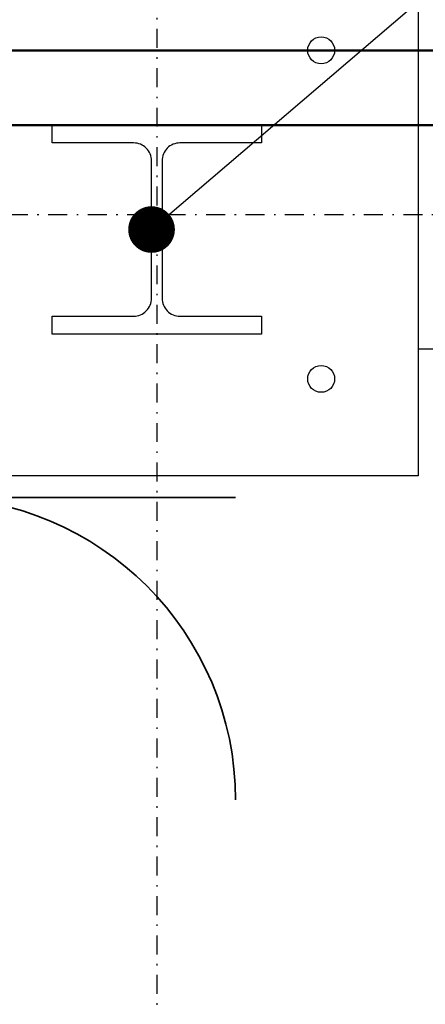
# Model space of a CAD drawing. Header units: centimetres. Extents: x 42630 to 130002, y 15 to 29179.
# Tile 67 of 159: x 50564 to 50591, y 5718 to 5784. Entities that reach past the tile are written whole.
import ezdxf

# ---------------------------------------------------------------- set-up
doc = ezdxf.new("R2010")
doc.units = ezdxf.units.CM
doc.header["$LTSCALE"] = 0.01
doc.linetypes.add('DASHDOT2', pattern=[12.7, 6.35, -3.175, 0, -3.175])
doc.layers.get('0').update_dxf_attribs({"color": 253})
for name, color, linetype in [('33 - linia 2', 253, 'Continuous'), ('333 - linia 3', 253, 'Continuous'), ('A-ELEWACJE', 253, 'Continuous'), ('A-Grid', 253, 'DASHDOT2'), ('OPIS_K_WYK', 253, 'Continuous')]:
    doc.layers.add(name, color=color, linetype=linetype)
doc.layers.add('CKSCIANY_PRZEKR', color=253, linetype='Continuous', lineweight=50)
doc.layers.add('eosprz', color=32, linetype='Continuous', lineweight=35)
doc.layers.add('REV', color=253, linetype='Continuous', lineweight=40, plot=False)
doc.styles.get("Standard").update_dxf_attribs({"font": 'ic-simplex.shx', "width": 0.8})
doc.dimstyles.new('CADKON cm', dxfattribs={"dimscale": 10, "dimtxt": 2.5, "dimasz": 2.5, "dimexe": 1.8, "dimexo": 5, "dimgap": 0.6, "dimtad": 1, "dimrnd": 0.1, "dimtxsty": 'Standard', "dimblk1": 'OBLIQUE', "dimblk2": 'OBLIQUE', "dimsah": 1, "dimcen": 2.5, "dimadec": 1, "dimazin": 2, "dimtfac": 1, "dimtix": 1, "dimtmove": 2, "dimatfit": 3, "dimldrblk": 'OPEN30', "dimfxl": 5, "dimfxlon": 1, "dimtfill": 1, "dimtolj": 1, "dimarcsym": 0})

# ---------------------------------------------------------------- blocks, each defined once
blk = doc.blocks.new('A$7E8814A102C37C')
at = {"layer": 'A-Grid', "ltscale": 20}
blk.add_line((-237.5, -417), (3157.5, -417), dxfattribs=at)
blk.add_lwpolyline([(1000, -130), (1000, -1964.5)], dxfattribs=at)
blk = doc.blocks.new('A$7E8A9A372D53')
at = {"layer": '33 - linia 2'}
blk.add_lwpolyline([(10040, -50), (10180, -50), (10180, -62), (10125.5, -62, 0.414214), (10113.5, -74), (10113.5, -166, 0.414214), (10125.5, -178), (10180, -178), (10180, -190), (10040, -190), (10040, -178), (10094.5, -178, 0.414214), (10106.5, -166), (10106.5, -74, 0.414214), (10094.5, -62), (10040, -62)], format="xyb", close=True, dxfattribs=at)
blk = doc.blocks.new('_OBLIQUE')
at = {"color": 0, "linetype": 'ByBlock'}
blk.add_line((-0.5, -0.5), (0.5, 0.5), dxfattribs=at)
blk = doc.blocks.new('A$7E8A16153526364')
at = {"layer": '33 - linia 2'}
blk.add_lwpolyline([(-20285, 65), (-19935, 65), (-19935, -285), (-20285, -285)], close=True, dxfattribs=at)
for centre in [(-20000, 0), (-20000, -220)]:
    blk.add_circle(centre, 9, dxfattribs=at)
at = {"layer": '333 - linia 3'}
blk.add_lwpolyline([(-19935, -50), (-19935, -200), (-15285, -200), (-15285, -50)], close=True, dxfattribs=at)

msp = doc.modelspace()

# ---------------------------------------------------------------- linework, layer by layer
at = {"layer": 'CKSCIANY_PRZEKR'}
for p, q in [((50522.929, 5781.604), (51083.82, 5781.604)), ((50527.929, 5776.604), (51079.82, 5776.604))]:
    msp.add_line(p, q, dxfattribs=at)
at = {"layer": 'eosprz', "linetype": 'Continuous'}
msp.add_line((50537.553, 5751.667), (50578.088, 5751.667), dxfattribs=at)
msp.add_arc((50557.821, 5731.4), 20.267, 0, 180, dxfattribs=at)

# ---------------------------------------------------------------- block references
at = {"layer": 'A-ELEWACJE', "xscale": 0.1, "yscale": 0.1, "zscale": 0.1}
msp.add_blockref('A$7E8A16153526364', (52583.82, 5781.604), dxfattribs=at)
at = {"layer": 'A-Grid', "lineweight": -3}
msp.add_blockref('A$7E8814A102C37C', (49572.82, 6187.604), dxfattribs=at)
at = {"layer": 'REV', "xscale": 0.1, "yscale": 0.1, "zscale": 0.1}
msp.add_blockref('A$7E8A9A372D53', (49561.82, 5781.604), dxfattribs=at)

# ---------------------------------------------------------------- leaders
at = {"layer": 'OPIS_K_WYK', "ltscale": 0.5}
msp.add_leader([(50572.47, 5769.604), (50633.334, 5821.668)], dimstyle='CADKON cm', override={"dimscale": 5, "dimldrblk": 'DotSmall'}, dxfattribs=at)

doc.saveas('drawing.dxf')
